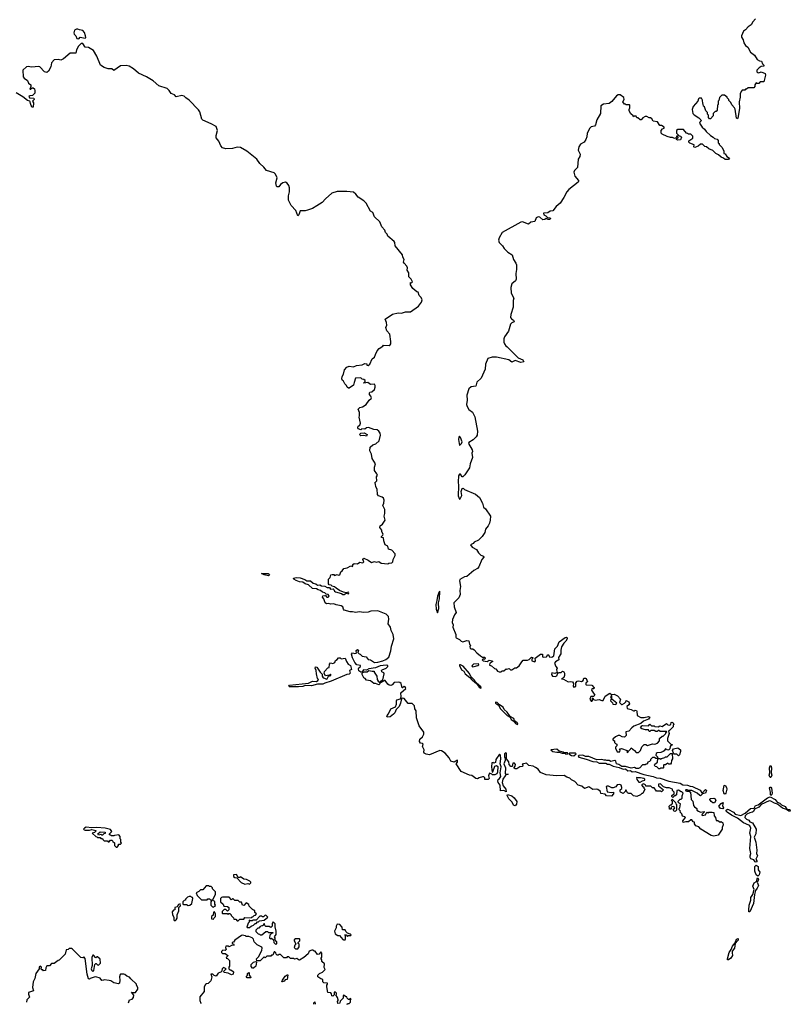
# Model space of a CAD drawing. Extents: x 2528690 to 2677062, y 911844 to 1023253.
# Tile 5 of 145: x 2549342 to 2558772, y 912079 to 924132. Entities that reach past the tile are written whole.
import ezdxf

# ---------------------------------------------------------------- set-up
doc = ezdxf.new("R2010")
doc.units = 0

msp = doc.modelspace()

# ---------------------------------------------------------------- linework, layer by layer
at = {"layer": '0CON10XD'}
for points in [[(2558346, 924144), (2558312, 924105), (2558295, 924068), (2558255, 924047), (2558225, 924008), (2558198, 923992), (2558173, 923935), (2558175, 923920), (2558197, 923885), (2558205, 923850), (2558222, 923815), (2558252, 923795), (2558283, 923735), (2558335, 923697), (2558368, 923645), (2558395, 923628), (2558420, 923625), (2558432, 923592), (2558450, 923575), (2558448, 923562), (2558415, 923558), (2558390, 923545), (2558361, 923515), (2558364, 923495), (2558375, 923486), (2558386, 923484), (2558415, 923493), (2558466, 923475), (2558467, 923455), (2558447, 923373), (2558405, 923370), (2558385, 923350), (2558365, 923350), (2558355, 923360), (2558340, 923335), (2558340, 923315), (2558325, 923300), (2558255, 923300), (2558238, 923282), (2558225, 923280), (2558215, 923270), (2558182, 923268), (2558170, 923255), (2558160, 923225), (2558160, 923185), (2558148, 923125), (2558152, 923045), (2558130, 922925), (2558125, 922920), (2558112, 922925), (2558096, 923036), (2558090, 923055), (2558055, 923090), (2558045, 923120), (2558020, 923145), (2558020, 923155), (2558000, 923175), (2558000, 923185), (2557965, 923210), (2557935, 923210), (2557905, 923180), (2557897, 923143), (2557890, 923135), (2557890, 923095), (2557880, 923085), (2557877, 923023), (2557865, 923010), (2557852, 923008), (2557830, 922985), (2557830, 922955), (2557795, 922920), (2557785, 922920), (2557770, 922935), (2557770, 922965), (2557760, 922975), (2557760, 922995), (2557740, 923015), (2557720, 923065), (2557710, 923075), (2557707, 923097), (2557700, 923105), (2557697, 923147), (2557685, 923170), (2557655, 923170), (2557650, 923165), (2557640, 923135), (2557585, 923070), (2557572, 923035), (2557578, 922985), (2557595, 922968), (2557653, 922933), (2557677, 922907), (2557680, 922895), (2557663, 922877), (2557662, 922865), (2557692, 922815), (2557723, 922793), (2557742, 922765), (2557794, 922714), (2557830, 922695), (2557845, 922680), (2557875, 922670), (2557890, 922655), (2557890, 922625), (2557900, 922615), (2557900, 922605), (2557937, 922567), (2557958, 922525), (2557960, 922495), (2557975, 922490), (2557995, 922458), (2558028, 922438), (2558015, 922420), (2557975, 922420), (2557955, 922438), (2557925, 922450), (2557895, 922478), (2557860, 922495), (2557825, 922530), (2557775, 922550), (2557747, 922577), (2557725, 922580), (2557697, 922607), (2557675, 922610), (2557645, 922583), (2557605, 922568), (2557595, 922570), (2557590, 922575), (2557595, 922600), (2557543, 922623), (2557530, 922635), (2557532, 922648), (2557578, 922682), (2557578, 922708), (2557555, 922730), (2557525, 922730), (2557515, 922740), (2557502, 922742), (2557465, 922790), (2557395, 922790), (2557380, 922775), (2557380, 922745), (2557412, 922712), (2557428, 922708), (2557440, 922695), (2557428, 922662), (2557395, 922658), (2557380, 922665), (2557382, 922678), (2557400, 922685), (2557395, 922710), (2557380, 922705), (2557380, 922695), (2557368, 922682), (2557355, 922680), (2557332, 922692), (2557305, 922690), (2557265, 922702), (2557202, 922732), (2557192, 922742), (2557190, 922775), (2557210, 922795), (2557230, 922805), (2557228, 922818), (2557195, 922838), (2557175, 922838), (2557145, 922882), (2557095, 922892), (2557078, 922918), (2557062, 922932), (2557045, 922932), (2557015, 922948), (2556995, 922948), (2556967, 922933), (2556945, 922908), (2556935, 922908), (2556905, 922930), (2556892, 922932), (2556885, 922950), (2556865, 922950), (2556852, 922942), (2556850, 922955), (2556821, 922981), (2556802, 923015), (2556800, 923035), (2556810, 923055), (2556810, 923085), (2556805, 923090), (2556765, 923090), (2556755, 923100), (2556745, 923100), (2556722, 923125), (2556740, 923155), (2556735, 923180), (2556692, 923212), (2556665, 923212), (2556645, 923202), (2556588, 923132), (2556555, 923107), (2556485, 923099), (2556455, 923077), (2556448, 922985), (2556406, 922905), (2556390, 922845), (2556375, 922830), (2556335, 922821), (2556319, 922805), (2556288, 922742), (2556283, 922697), (2556271, 922665), (2556248, 922632), (2556205, 922607), (2556184, 922575), (2556178, 922535), (2556201, 922485), (2556195, 922458), (2556176, 922424), (2556169, 922325), (2556132, 922288), (2556124, 922265), (2556136, 922215), (2556180, 922165), (2556182, 922155), (2556178, 922145), (2556060, 922055), (2556036, 922025), (2556000, 921955), (2555955, 921888), (2555908, 921845), (2555865, 921792), (2555835, 921788), (2555805, 921769), (2555751, 921765), (2555754, 921744), (2555782, 921732), (2555802, 921712), (2555835, 921708), (2555838, 921695), (2555825, 921687), (2555807, 921687), (2555785, 921700), (2555770, 921685), (2555742, 921682), (2555706, 921716), (2555685, 921720), (2555664, 921705), (2555646, 921664), (2555595, 921655), (2555569, 921631), (2555495, 921658), (2555475, 921654), (2555245, 921526), (2555208, 921462), (2555202, 921435), (2555208, 921405), (2555250, 921365), (2555272, 921332), (2555317, 921285), (2555367, 921255), (2555386, 921195), (2555414, 921154), (2555421, 921131), (2555421, 921075), (2555412, 921025), (2555418, 920955), (2555409, 920935), (2555363, 920897), (2555351, 920855), (2555356, 920785), (2555389, 920725), (2555380, 920695), (2555381, 920615), (2555354, 920525), (2555350, 920485), (2555359, 920469), (2555385, 920453), (2555392, 920435), (2555365, 920422), (2555350, 920405), (2555322, 920318), (2555275, 920250), (2555267, 920225), (2555268, 920185), (2555273, 920163), (2555295, 920130), (2555305, 920130), (2555440, 919995), (2555499, 919969), (2555512, 919945), (2555475, 919937), (2555405, 919960), (2555365, 919940), (2555328, 919968), (2555177, 920003), (2555125, 920003), (2555070, 919985), (2555042, 919915), (2555036, 919855), (2554987, 919743), (2554938, 919695), (2554922, 919648), (2554865, 919637), (2554837, 919615), (2554813, 919535), (2554819, 919475), (2554811, 919421), (2554816, 919396), (2554839, 919359), (2554885, 919329), (2554911, 919271), (2554944, 919095), (2554939, 919045), (2554929, 919025), (2554892, 918988), (2554840, 918955), (2554834, 918945), (2554879, 918865), (2554881, 918845), (2554873, 918825), (2554884, 918775), (2554855, 918695), (2554845, 918645), (2554791, 918559), (2554765, 918536), (2554755, 918536), (2554735, 918568), (2554725, 918569), (2554713, 918547), (2554707, 918475), (2554713, 918425), (2554709, 918305), (2554723, 918263), (2554732, 918268), (2554752, 918308), (2554746, 918355), (2554755, 918394), (2554767, 918397), (2554785, 918383), (2554921, 918325), (2554968, 918285), (2555004, 918215), (2555017, 918165), (2555043, 918143), (2555104, 918055), (2555101, 918005), (2555092, 917968), (2555076, 917935), (2555044, 917895), (2555034, 917855), (2555002, 917805), (2554955, 917760), (2554905, 917736), (2554891, 917719), (2554860, 917705), (2554880, 917675), (2554931, 917645), (2554957, 917605), (2554985, 917578), (2555018, 917565), (2555022, 917555), (2554996, 917524), (2554959, 917435), (2554945, 917416), (2554900, 917390), (2554815, 917316), (2554785, 917311), (2554729, 917281), (2554724, 917265), (2554736, 917195), (2554729, 917145), (2554734, 917095), (2554714, 917056), (2554654, 916995), (2554660, 916945), (2554683, 916875), (2554664, 916846), (2554640, 916790), (2554634, 916755), (2554646, 916725), (2554644, 916695), (2554681, 916605), (2554677, 916575), (2554682, 916565), (2554722, 916545), (2554744, 916524), (2554765, 916518), (2554815, 916533), (2554839, 916529), (2554848, 916488), (2554860, 916475), (2554852, 916455), (2554855, 916440), (2554865, 916430), (2554889, 916429), (2554905, 916420), (2554935, 916382), (2554980, 916345), (2555005, 916330), (2555035, 916330), (2555040, 916315), (2555025, 916300), (2555015, 916310), (2555000, 916295), (2555013, 916283), (2555063, 916277), (2555085, 916292), (2555120, 916285), (2555130, 916275), (2555094, 916256), (2555093, 916233), (2555115, 916222), (2555152, 916192), (2555170, 916185), (2555187, 916157), (2555209, 916149)], [(2550065, 923900), (2550082, 923918), (2550142, 923908), (2550150, 923915), (2550147, 923935), (2550134, 923975), (2550115, 924001), (2550075, 924008), (2550055, 924018), (2550035, 924017), (2550012, 924005), (2550003, 923973), (2550010, 923955), (2550030, 923935), (2550042, 923902), (2550065, 923900)], [(2552976, 921854), (2552927, 921823), (2552865, 921801), (2552835, 921793), (2552775, 921793), (2552758, 921742), (2552745, 921730), (2552722, 921795), (2552665, 921857), (2552632, 921922), (2552630, 921975), (2552644, 922025), (2552642, 922075), (2552635, 922102), (2552615, 922133), (2552595, 922144), (2552560, 922135), (2552534, 922116), (2552515, 922088), (2552490, 922085), (2552483, 922093), (2552477, 922135), (2552492, 922195), (2552473, 922243), (2552456, 922256), (2552363, 922285), (2552328, 922328), (2552281, 922371), (2552245, 922426), (2552121, 922525), (2552045, 922568), (2552005, 922570), (2551945, 922556), (2551865, 922552), (2551822, 922565), (2551805, 922590), (2551777, 922647), (2551748, 922685), (2551747, 922715), (2551761, 922775), (2551746, 922825), (2551685, 922858), (2551581, 922901), (2551570, 922915), (2551547, 923005), (2551531, 923031), (2551415, 923147), (2551375, 923174), (2551355, 923196), (2551325, 923203), (2551255, 923188), (2551235, 923212), (2551195, 923228), (2551171, 923265), (2551145, 923289), (2551043, 923323), (2550974, 923384), (2550895, 923434), (2550796, 923476), (2550735, 923532), (2550680, 923565), (2550645, 923572), (2550575, 923569), (2550495, 923510), (2550469, 923529), (2550425, 923532), (2550375, 923549), (2550330, 923575), (2550284, 923685), (2550244, 923754), (2550184, 923794), (2550145, 923798), (2550115, 923840), (2550095, 923840), (2550061, 923809), (2550037, 923765), (2550027, 923723), (2549959, 923721), (2549876, 923654), (2549845, 923638), (2549815, 923647), (2549765, 923642), (2549730, 923605), (2549724, 923555), (2549695, 923502), (2549675, 923488), (2549644, 923494), (2549588, 923555), (2549575, 923560), (2549485, 923550), (2549445, 923559), (2549425, 923556), (2549381, 923515), (2549383, 923433), (2549395, 923418), (2549439, 923389), (2549450, 923355), (2549478, 923335), (2549478, 923315), (2549465, 923280), (2549475, 923280), (2549493, 923297), (2549505, 923298), (2549522, 923285), (2549527, 923263), (2549527, 923233), (2549500, 923205), (2549465, 923202), (2549452, 923195), (2549460, 923175), (2549515, 923170), (2549520, 923165), (2549520, 923155), (2549500, 923135), (2549510, 923115), (2549508, 923062), (2549491, 923061), (2549474, 923105), (2549472, 923125), (2549464, 923134), (2549437, 923145), (2549379, 923189), (2549298, 923238)], [(2555408, 915015), (2555395, 915030), (2555375, 915030), (2555368, 914992), (2555352, 914992), (2555333, 915013), (2555327, 915047), (2555300, 915085), (2555298, 915155), (2555285, 915158), (2555274, 915145), (2555274, 915105), (2555282, 915092), (2555283, 915065), (2555266, 915025), (2555287, 914975), (2555284, 914904), (2555288, 914898), (2555320, 914895), (2555295, 914890), (2555282, 914878), (2555253, 914837), (2555248, 914795), (2555259, 914755), (2555289, 914715), (2555295, 914682), (2555265, 914698), (2555224, 914694), (2555223, 914763), (2555199, 914795), (2555191, 914815), (2555197, 914833), (2555215, 914843), (2555230, 914870), (2555223, 914915), (2555234, 914985), (2555222, 915025), (2555230, 915085), (2555225, 915130), (2555215, 915140), (2555170, 915075), (2555165, 915040), (2555145, 915032), (2555135, 915040), (2555120, 915035), (2555117, 914985), (2555122, 914922), (2555130, 914925), (2555158, 914995), (2555175, 915002), (2555192, 914992), (2555188, 914922), (2555180, 914900), (2555155, 914890), (2555125, 914890), (2555118, 914898), (2555093, 914907), (2555085, 914900), (2555078, 914875), (2555088, 914845), (2555075, 914833), (2555035, 914833), (2555032, 914852), (2555022, 914862), (2555005, 914862), (2554965, 914850), (2554945, 914841), (2554925, 914844), (2554875, 914880), (2554845, 914884), (2554745, 914929), (2554682, 915025), (2554700, 915045), (2554698, 915068), (2554657, 915043), (2554619, 915055), (2554596, 915096), (2554550, 915155), (2554505, 915183), (2554485, 915186), (2554355, 915134), (2554315, 915140), (2554292, 915155), (2554288, 915165), (2554292, 915195), (2554273, 915235), (2554278, 915265), (2554272, 915272), (2554245, 915278), (2554233, 915295), (2554240, 915325), (2554270, 915355), (2554286, 915385), (2554289, 915409), (2554230, 915490), (2554199, 915585), (2554195, 915670), (2554177, 915697), (2554172, 915735), (2554145, 915760), (2554095, 915760), (2554045, 915823), (2554024, 915826), (2554013, 915817), (2554003, 915767), (2553984, 915725), (2553950, 915690), (2553932, 915648), (2553915, 915633), (2553875, 915600), (2553840, 915595), (2553834, 915604), (2553838, 915615), (2553855, 915637), (2553883, 915697), (2553939, 915721), (2553953, 915755), (2553951, 915795), (2553958, 915805), (2554001, 915819), (2554012, 915845), (2554006, 915894), (2554066, 915944), (2554060, 915965), (2554045, 915970), (2554028, 915952), (2554022, 915952), (2554012, 916005), (2553995, 916018), (2553973, 916023), (2553925, 916020), (2553900, 915990), (2553885, 915984), (2553865, 915987), (2553848, 915998), (2553815, 916042), (2553805, 916042), (2553765, 916018), (2553750, 916020), (2553758, 916035), (2553787, 916053), (2553803, 916125), (2553798, 916138), (2553775, 916150), (2553770, 916165), (2553778, 916175), (2553827, 916193), (2553846, 916215), (2553845, 916228), (2553825, 916233), (2553755, 916221), (2553695, 916199), (2553615, 916186), (2553585, 916170), (2553550, 916175), (2553532, 916148), (2553515, 916146), (2553493, 916163), (2553487, 916185), (2553491, 916199), (2553513, 916215), (2553512, 916225), (2553468, 916235), (2553445, 916263), (2553415, 916320), (2553404, 916366), (2553415, 916380), (2553445, 916372), (2553468, 916382), (2553458, 916398), (2553458, 916412), (2553475, 916422), (2553487, 916413), (2553480, 916385), (2553495, 916370), (2553510, 916365), (2553533, 916343), (2553581, 916331), (2553605, 916302), (2553635, 916296), (2553685, 916264), (2553725, 916266), (2553784, 916284), (2553821, 916299), (2553861, 916329), (2553883, 916405), (2553891, 916465), (2553919, 916555), (2553912, 916605), (2553886, 916655), (2553880, 916695), (2553850, 916735), (2553860, 916795), (2553856, 916825), (2553828, 916855), (2553724, 916896), (2553637, 916893), (2553605, 916880), (2553555, 916877), (2553495, 916884), (2553455, 916876), (2553415, 916884), (2553385, 916882), (2553312, 916905), (2553304, 916915), (2553298, 916945), (2553276, 916956), (2553215, 916969), (2553185, 916983), (2553145, 916977), (2553125, 916987), (2553095, 916983), (2553078, 916995), (2553062, 917045), (2553048, 917065), (2553052, 917078), (2553075, 917083), (2553085, 917082), (2553100, 917065), (2553115, 917062), (2553128, 917075), (2553115, 917096), (2553091, 917101), (2553075, 917116), (2553046, 917126), (2553022, 917145), (2552995, 917152), (2552975, 917166), (2552925, 917169), (2552875, 917216), (2552835, 917226), (2552806, 917246), (2552764, 917253), (2552725, 917269), (2552696, 917285), (2552692, 917295), (2552725, 917305), (2552775, 917299), (2552830, 917280), (2552854, 917264), (2552902, 917262), (2552933, 917235), (2552966, 917226), (2552985, 917210), (2553015, 917214), (2553035, 917202), (2553075, 917199), (2553105, 917181), (2553135, 917180), (2553145, 917161), (2553177, 917167), (2553188, 917158), (2553195, 917136), (2553205, 917128), (2553279, 917109), (2553295, 917095), (2553314, 917095), (2553335, 917112), (2553365, 917103), (2553370, 917115), (2553365, 917124), (2553335, 917117), (2553303, 917123), (2553254, 917144), (2553215, 917174), (2553195, 917189), (2553165, 917198), (2553152, 917212), (2553130, 917215), (2553122, 917225), (2553120, 917285), (2553140, 917305), (2553150, 917335), (2553165, 917340), (2553185, 917340), (2553195, 917330), (2553225, 917340), (2553245, 917332), (2553260, 917335), (2553270, 917375), (2553290, 917385), (2553310, 917415), (2553348, 917422), (2553395, 917448), (2553415, 917440), (2553420, 917445), (2553418, 917465), (2553435, 917476), (2553475, 917473), (2553505, 917490), (2553535, 917483), (2553545, 917488), (2553552, 917495), (2553542, 917525), (2553555, 917540), (2553608, 917518), (2553645, 917488), (2553685, 917498), (2553705, 917492), (2553735, 917498), (2553765, 917478), (2553845, 917470), (2553861, 917479), (2553895, 917483), (2553907, 917495), (2553914, 917526), (2553937, 917573), (2553938, 917595), (2553895, 917638), (2553855, 917650), (2553845, 917688), (2553816, 917706), (2553798, 917755), (2553795, 917790), (2553770, 917795), (2553770, 917805), (2553787, 917823), (2553788, 917835), (2553772, 917865), (2553772, 917885), (2553748, 917915), (2553752, 917938), (2553782, 917958), (2553814, 918005), (2553804, 918055), (2553812, 918088), (2553810, 918135), (2553784, 918185), (2553796, 918215), (2553800, 918250), (2553794, 918274), (2553778, 918288), (2553732, 918302), (2553721, 918321), (2553717, 918385), (2553698, 918415), (2553696, 918446), (2553688, 918465), (2553712, 918488), (2553710, 918535), (2553719, 918555), (2553714, 918574), (2553682, 918615), (2553684, 918655), (2553696, 918696), (2553655, 918760), (2553648, 918815), (2553628, 918855), (2553632, 918898), (2553662, 918928), (2553698, 918942), (2553741, 918979), (2553756, 919045), (2553752, 919072), (2553736, 919096), (2553715, 919112), (2553674, 919114), (2553612, 919142), (2553585, 919138), (2553565, 919120), (2553527, 919123), (2553515, 919112), (2553485, 919122), (2553478, 919135), (2553482, 919155), (2553503, 919167), (2553513, 919195), (2553498, 919265), (2553502, 919285), (2553500, 919325), (2553484, 919366), (2553505, 919387), (2553535, 919392), (2553580, 919420), (2553617, 919473), (2553642, 919495), (2553647, 919505), (2553640, 919525), (2553622, 919545), (2553622, 919565), (2553628, 919572), (2553650, 919575), (2553682, 919605), (2553693, 919633), (2553693, 919653), (2553682, 919672), (2553635, 919668), (2553602, 919692), (2553552, 919682), (2553552, 919688), (2553568, 919702), (2553570, 919715), (2553555, 919728), (2553532, 919732), (2553515, 919750), (2553450, 919745), (2553435, 919690), (2553425, 919660), (2553375, 919620), (2553365, 919620), (2553350, 919635), (2553342, 919655), (2553322, 919675), (2553306, 919706), (2553294, 919715), (2553286, 919735), (2553290, 919765), (2553306, 919795), (2553317, 919845), (2553345, 919880), (2553373, 919893), (2553425, 919882), (2553465, 919900), (2553532, 919908), (2553565, 919922), (2553588, 919918), (2553590, 919905), (2553605, 919900), (2553628, 919915), (2553655, 919980), (2553685, 920000), (2553694, 920035), (2553715, 920080), (2553741, 920109), (2553786, 920134), (2553795, 920148), (2553865, 920143), (2553876, 920154), (2553882, 920165), (2553882, 920195), (2553872, 920282), (2553834, 920324), (2553823, 920365), (2553833, 920395), (2553830, 920425), (2553813, 920465), (2553905, 920526), (2553975, 920542), (2554015, 920541), (2554065, 920558), (2554124, 920556), (2554224, 920626), (2554260, 920675), (2554267, 920705), (2554253, 920733), (2554232, 920755), (2554218, 920795), (2554203, 920803), (2554152, 920842), (2554124, 920885), (2554123, 920917), (2554137, 920913), (2554147, 920925), (2554133, 920955), (2554102, 920985), (2554103, 921033), (2554082, 921065), (2554087, 921095), (2554080, 921115), (2554045, 921150), (2554040, 921165), (2554047, 921195), (2554030, 921225), (2554028, 921255), (2553938, 921365), (2553932, 921405), (2553925, 921418), (2553845, 921482), (2553838, 921505), (2553818, 921528), (2553812, 921555), (2553775, 921598), (2553748, 921658), (2553685, 921718), (2553663, 921773), (2553635, 921790), (2553582, 921885), (2553555, 921917), (2553485, 921960), (2553455, 921998), (2553425, 922022), (2553345, 922031), (2553225, 922028), (2553163, 922007), (2553085, 921941), (2553044, 921895), (2552976, 921854)], [(2553585, 919033), (2553555, 919042), (2553515, 919040), (2553500, 919055), (2553518, 919072), (2553557, 919077), (2553592, 919055), (2553585, 919033)], [(2554725, 918920), (2554747, 918943), (2554756, 918965), (2554738, 919018), (2554725, 919033), (2554715, 919023), (2554711, 918995), (2554725, 918920)], [(2552385, 917324), (2552335, 917335), (2552300, 917355), (2552383, 917355), (2552396, 917345), (2552398, 917335), (2552385, 917324)], [(2554455, 916870), (2554469, 916925), (2554466, 916995), (2554481, 917045), (2554485, 917138), (2554475, 917129), (2554454, 917075), (2554448, 917022), (2554433, 916975), (2554439, 916915), (2554455, 916870)], [(2555209, 916149), (2555232, 916148), (2555245, 916160), (2555265, 916160), (2555294, 916186), (2555305, 916183), (2555332, 916192), (2555350, 916175), (2555365, 916173), (2555403, 916197), (2555422, 916198), (2555456, 916224), (2555485, 916272), (2555505, 916292), (2555556, 916294), (2555578, 916302), (2555605, 916330), (2555620, 916325), (2555620, 916315), (2555610, 916305), (2555610, 916285), (2555647, 916273), (2555652, 916285), (2555650, 916315), (2555715, 916367), (2555740, 916365), (2555740, 916335), (2555755, 916328), (2555790, 916335), (2555805, 916360), (2555818, 916355), (2555823, 916333), (2555855, 916330), (2555880, 916345), (2555891, 916429), (2555925, 916463), (2555944, 916516), (2556015, 916568), (2556035, 916572), (2556042, 916565), (2556041, 916555), (2556026, 916524), (2556000, 916500), (2555974, 916455), (2555964, 916415), (2555962, 916368), (2555934, 916326), (2555940, 916295), (2555897, 916273), (2555888, 916255), (2555903, 916213), (2555920, 916195), (2555912, 916175), (2555918, 916142), (2555892, 916128), (2555853, 916137), (2555848, 916115), (2555860, 916095), (2555895, 916093), (2555915, 916102), (2555927, 916133), (2555945, 916142), (2555967, 916143), (2555985, 916158), (2555999, 916149), (2556007, 916135), (2556010, 916105), (2555999, 916081), (2555972, 916062), (2555995, 916060), (2556055, 916027), (2556085, 916032), (2556105, 916028), (2556118, 916005), (2556113, 915973), (2556125, 915962), (2556136, 915964), (2556146, 915974), (2556147, 916015), (2556164, 916036), (2556185, 916040), (2556215, 916032), (2556238, 916045), (2556245, 916070), (2556265, 916072), (2556275, 916068), (2556290, 916025), (2556275, 916020), (2556268, 916005), (2556270, 915995), (2556275, 915990), (2556345, 915988), (2556372, 915955), (2556367, 915943), (2556345, 915940), (2556340, 915925), (2556380, 915865), (2556362, 915848), (2556333, 915847), (2556318, 915815), (2556335, 915792), (2556345, 915790), (2556350, 915795), (2556350, 915825), (2556355, 915830), (2556362, 915812), (2556384, 915804), (2556435, 915812), (2556465, 915798), (2556482, 915798), (2556505, 915850), (2556565, 915888), (2556585, 915870), (2556615, 915878), (2556656, 915856), (2556693, 915815), (2556682, 915775), (2556705, 915750), (2556715, 915750), (2556743, 915767), (2556758, 915782), (2556765, 915800), (2556795, 915782), (2556803, 915757), (2556796, 915744), (2556770, 915725), (2556775, 915702), (2556825, 915688), (2556855, 915670), (2556865, 915670), (2556875, 915680), (2556888, 915678), (2556896, 915666), (2556900, 915615), (2556942, 915592), (2556985, 915591), (2557035, 915604), (2557053, 915595), (2557035, 915571), (2556974, 915546), (2556944, 915516), (2556858, 915485), (2556833, 915465), (2556798, 915422), (2556760, 915415), (2556762, 915368), (2556745, 915350), (2556713, 915353), (2556685, 915370), (2556665, 915372), (2556632, 915355), (2556602, 915325), (2556600, 915315), (2556620, 915305), (2556620, 915285), (2556632, 915272), (2556650, 915265), (2556650, 915245), (2556633, 915227), (2556632, 915215), (2556652, 915172), (2556685, 915170), (2556690, 915195), (2556680, 915205), (2556705, 915210), (2556777, 915187), (2556780, 915175), (2556770, 915165), (2556785, 915160), (2556792, 915178), (2556818, 915202), (2556825, 915220), (2556866, 915186), (2556885, 915160), (2556915, 915160), (2556940, 915185), (2556955, 915230), (2556985, 915260), (2557005, 915260), (2557025, 915248), (2557085, 915270), (2557115, 915262), (2557148, 915275), (2557170, 915305), (2557170, 915335), (2557205, 915360), (2557218, 915362), (2557250, 915395), (2557250, 915405), (2557260, 915415), (2557255, 915420), (2557178, 915418), (2557165, 915430), (2557155, 915430), (2557142, 915418), (2557125, 915418), (2557105, 915432), (2557065, 915430), (2557055, 915420), (2557045, 915420), (2557035, 915440), (2556998, 915438), (2556955, 915450), (2556940, 915465), (2556955, 915488), (2556965, 915492), (2557035, 915490), (2557055, 915510), (2557075, 915488), (2557105, 915490), (2557115, 915480), (2557155, 915478), (2557175, 915488), (2557205, 915482), (2557255, 915518), (2557275, 915502), (2557295, 915498), (2557310, 915505), (2557315, 915530), (2557325, 915532), (2557340, 915525), (2557348, 915505), (2557340, 915495), (2557340, 915475), (2557295, 915430), (2557280, 915425), (2557290, 915395), (2557268, 915335), (2557270, 915305), (2557312, 915262), (2557328, 915258), (2557325, 915250), (2557312, 915248), (2557303, 915237), (2557298, 915205), (2557287, 915193), (2557275, 915192), (2557243, 915207), (2557229, 915181), (2557217, 915173), (2557189, 915161), (2557144, 915156), (2557131, 915149), (2557128, 915128), (2557148, 915108), (2557150, 915090), (2557125, 915090), (2557112, 915102), (2557085, 915100), (2557060, 915075), (2557060, 915065), (2557048, 915052), (2557030, 915045), (2557020, 915020), (2557005, 915020), (2556995, 915010), (2556965, 915010), (2556930, 914975), (2556913, 914967), (2556887, 914967), (2556865, 914977), (2556825, 914970), (2556755, 914991), (2556712, 914992), (2556675, 915016), (2556645, 915023), (2556638, 915055), (2556625, 915062), (2556575, 915053), (2556555, 915062), (2556525, 915063), (2556515, 915070), (2556495, 915068), (2556465, 915077), (2556406, 915074), (2556305, 915112), (2556264, 915114), (2556235, 915131), (2556183, 915127), (2556176, 915115), (2556183, 915105), (2556275, 915082), (2556355, 915050), (2556405, 915046), (2556435, 915030), (2556515, 915030), (2556535, 915020), (2556555, 915020), (2556605, 914993), (2556679, 914979), (2556725, 914958), (2556755, 914961), (2556785, 914939), (2556815, 914943), (2556835, 914925), (2556875, 914928), (2556981, 914891), (2557095, 914870), (2557133, 914853), (2557179, 914849), (2557285, 914810), (2557425, 914785), (2557455, 914765), (2557513, 914763), (2557545, 914749), (2557577, 914747), (2557669, 914699), (2557688, 914668), (2557695, 914666), (2557735, 914707), (2557740, 914705), (2557746, 914695), (2557736, 914664), (2557696, 914654), (2557675, 914633), (2557664, 914634), (2557633, 914665), (2557565, 914698), (2557527, 914697), (2557510, 914705), (2557490, 914705), (2557493, 914693), (2557505, 914688), (2557535, 914690), (2557550, 914675), (2557560, 914585), (2557580, 914565), (2557588, 914515), (2557600, 914495), (2557628, 914478), (2557630, 914455), (2557648, 914445), (2557675, 914432), (2557718, 914438), (2557718, 914432), (2557692, 914408), (2557690, 914395), (2557695, 914392), (2557735, 914400), (2557742, 914418), (2557755, 914430), (2557765, 914420), (2557775, 914430), (2557815, 914432), (2557837, 914427), (2557840, 914385), (2557857, 914367), (2557865, 914330), (2557885, 914330), (2557915, 914310), (2557927, 914317), (2557945, 914300), (2557949, 914275), (2557938, 914245), (2557938, 914225), (2557889, 914151), (2557835, 914136), (2557805, 914144), (2557678, 914225), (2557652, 914252), (2557617, 914265), (2557598, 914288), (2557598, 914308), (2557582, 914312), (2557565, 914337), (2557554, 914336), (2557527, 914313), (2557495, 914313), (2557460, 914305), (2557458, 914325), (2557490, 914365), (2557480, 914375), (2557454, 914384), (2557445, 914410), (2557420, 914435), (2557430, 914445), (2557412, 914462), (2557410, 914475), (2557420, 914485), (2557430, 914535), (2557412, 914542), (2557400, 914555), (2557400, 914565), (2557412, 914578), (2557425, 914590), (2557438, 914592), (2557447, 914603), (2557448, 914632), (2557460, 914665), (2557445, 914680), (2557435, 914680), (2557405, 914700), (2557382, 914698), (2557378, 914642), (2557365, 914630), (2557355, 914630), (2557335, 914610), (2557323, 914623), (2557322, 914635), (2557350, 914655), (2557350, 914675), (2557330, 914695), (2557330, 914715), (2557289, 914729), (2557255, 914728), (2557221, 914741), (2557185, 914779), (2557160, 914775), (2557160, 914755), (2557220, 914705), (2557195, 914680), (2557185, 914690), (2557135, 914690), (2557105, 914730), (2557085, 914730), (2557065, 914750), (2557005, 914750), (2556998, 914768), (2556977, 914777), (2556950, 914765), (2556965, 914750), (2556978, 914738), (2556980, 914725), (2556990, 914715), (2556968, 914662), (2556955, 914660), (2556937, 914643), (2556895, 914622), (2556853, 914633), (2556825, 914662), (2556795, 914660), (2556780, 914670), (2556765, 914700), (2556755, 914700), (2556750, 914685), (2556725, 914660), (2556695, 914678), (2556688, 914685), (2556688, 914705), (2556709, 914721), (2556712, 914735), (2556703, 914763), (2556685, 914772), (2556655, 914768), (2556635, 914742), (2556605, 914728), (2556588, 914728), (2556549, 914749), (2556531, 914749), (2556520, 914745), (2556531, 914681), (2556585, 914672), (2556608, 914678), (2556610, 914665), (2556608, 914655), (2556582, 914628), (2556523, 914633), (2556505, 914650), (2556452, 914662), (2556450, 914685), (2556415, 914708), (2556395, 914713), (2556355, 914710), (2556305, 914742), (2556255, 914722), (2556221, 914751), (2556175, 914760), (2556135, 914808), (2556095, 914828), (2556075, 914848), (2556039, 914859), (2556005, 914882), (2555915, 914877), (2555785, 914887), (2555715, 914918), (2555685, 914958), (2555655, 914980), (2555625, 914994), (2555573, 915003), (2555545, 915030), (2555492, 915018), (2555500, 915005), (2555495, 914990), (2555463, 914987), (2555425, 914962), (2555405, 914962), (2555390, 914975), (2555407, 914993), (2555408, 915015)], [(2552645, 915964), (2552634, 915975), (2552643, 915987), (2552875, 916011), (2552925, 916034), (2552975, 916030), (2552992, 916045), (2552998, 916055), (2552988, 916068), (2552972, 916125), (2552969, 916165), (2552956, 916195), (2552961, 916209), (2552976, 916206), (2553018, 916145), (2553042, 916122), (2553044, 916095), (2553054, 916075), (2553072, 916072), (2553095, 916058), (2553105, 916063), (2553122, 916098), (2553150, 916105), (2553150, 916115), (2553145, 916120), (2553135, 916110), (2553085, 916100), (2553068, 916128), (2553070, 916155), (2553112, 916198), (2553128, 916202), (2553132, 916245), (2553145, 916260), (2553175, 916252), (2553197, 916263), (2553205, 916290), (2553228, 916302), (2553245, 916320), (2553265, 916320), (2553275, 916310), (2553325, 916318), (2553342, 916275), (2553363, 916245), (2553392, 916225), (2553402, 916178), (2553378, 916165), (2553385, 916135), (2553375, 916120), (2553344, 916116), (2553155, 916035), (2553075, 916010), (2553053, 915997), (2552985, 915998), (2552913, 915977), (2552835, 915982), (2552805, 915970), (2552755, 915964), (2552645, 915964)], [(2553735, 915990), (2553697, 916007), (2553675, 916008), (2553635, 916038), (2553585, 916048), (2553568, 916068), (2553554, 916075), (2553534, 916115), (2553532, 916138), (2553559, 916151), (2553595, 916148), (2553613, 916167), (2553655, 916157), (2553678, 916158), (2553680, 916145), (2553713, 916095), (2553717, 916057), (2553728, 916035), (2553750, 916020), (2553747, 916003), (2553735, 915990)], [(2554985, 915950), (2554990, 915955), (2554986, 915966), (2554931, 916011), (2554905, 916052), (2554864, 916094), (2554847, 916127), (2554767, 916217), (2554735, 916235), (2554724, 916236), (2554722, 916225), (2554749, 916175), (2554778, 916158), (2554793, 916123), (2554851, 916081), (2554875, 916050), (2554915, 916015), (2554929, 916009), (2554965, 915963), (2554985, 915950)], [(2554885, 916212), (2554905, 916213), (2554950, 916225), (2554960, 916235), (2554958, 916248), (2554895, 916243), (2554874, 916224), (2554885, 916212)], [(2556635, 915750), (2556650, 915765), (2556590, 915815), (2556590, 915855), (2556585, 915860), (2556572, 915845), (2556580, 915825), (2556570, 915795), (2556598, 915768), (2556602, 915752), (2556635, 915750)], [(2555435, 915504), (2555436, 915515), (2555428, 915525), (2555398, 915548), (2555387, 915577), (2555343, 915603), (2555308, 915655), (2555270, 915690), (2555257, 915717), (2555214, 915744), (2555186, 915776), (2555163, 915777), (2555166, 915765), (2555200, 915740), (2555225, 915695), (2555306, 915615), (2555343, 915593), (2555355, 915565), (2555392, 915542), (2555409, 915515), (2555435, 915504)], [(2556025, 915142), (2556045, 915144), (2556050, 915145), (2556045, 915158), (2556005, 915158), (2555993, 915167), (2555945, 915180), (2555915, 915201), (2555840, 915195), (2555864, 915174), (2555915, 915165), (2555945, 915168), (2555980, 915155), (2556012, 915152), (2556025, 915142)], [(2557405, 915120), (2557382, 915142), (2557352, 915142), (2557342, 915152), (2557332, 915185), (2557343, 915207), (2557395, 915218), (2557430, 915195), (2557430, 915175), (2557417, 915133), (2557405, 915120)], [(2556125, 915122), (2556151, 915145), (2556142, 915152), (2556076, 915154), (2556060, 915145), (2556095, 915125), (2556125, 915122)], [(2557175, 914960), (2557165, 914960), (2557137, 914987), (2557120, 914990), (2557112, 915005), (2557115, 915020), (2557148, 915045), (2557150, 915090), (2557175, 915090), (2557185, 915080), (2557195, 915090), (2557235, 915100), (2557245, 915110), (2557265, 915110), (2557305, 915150), (2557328, 915148), (2557330, 915085), (2557318, 915062), (2557315, 915030), (2557305, 915020), (2557285, 915020), (2557275, 915030), (2557245, 915010), (2557225, 915010), (2557220, 915005), (2557220, 914975), (2557215, 914970), (2557185, 914970), (2557175, 914960)], [(2558525, 914856), (2558515, 914885), (2558523, 914915), (2558519, 914975), (2558525, 915000), (2558535, 915003), (2558540, 914975), (2558537, 914915), (2558545, 914885), (2558535, 914857), (2558525, 914856)], [(2556935, 914798), (2556963, 914817), (2556990, 914825), (2556992, 914835), (2556978, 914845), (2556937, 914853), (2556905, 914850), (2556890, 914855), (2556892, 914832), (2556920, 914800), (2556935, 914798)], [(2557975, 914652), (2557962, 914655), (2557949, 914695), (2557964, 914756), (2557975, 914760), (2557991, 914735), (2557994, 914715), (2557984, 914665), (2557975, 914652)], [(2558535, 914636), (2558528, 914648), (2558530, 914675), (2558519, 914725), (2558525, 914737), (2558535, 914736), (2558541, 914725), (2558549, 914665), (2558545, 914647), (2558535, 914636)], [(2555405, 914509), (2555385, 914519), (2555370, 914555), (2555328, 914595), (2555307, 914635), (2555312, 914648), (2555365, 914631), (2555393, 914605), (2555424, 914564), (2555420, 914530), (2555405, 914509)], [(2557365, 914440), (2557352, 914442), (2557340, 914455), (2557358, 914485), (2557345, 914500), (2557322, 914498), (2557310, 914485), (2557320, 914475), (2557315, 914470), (2557295, 914470), (2557292, 914475), (2557290, 914505), (2557305, 914520), (2557318, 914522), (2557332, 914538), (2557332, 914562), (2557320, 914575), (2557325, 914590), (2557368, 914548), (2557370, 914535), (2557380, 914525), (2557380, 914455), (2557365, 914440)], [(2557845, 914544), (2557825, 914546), (2557803, 914563), (2557789, 914585), (2557791, 914599), (2557835, 914604), (2557851, 914595), (2557859, 914575), (2557845, 914544)], [(2558355, 913821), (2558342, 913825), (2558327, 913847), (2558290, 913860), (2558279, 913875), (2558279, 913895), (2558291, 913925), (2558276, 913985), (2558290, 914135), (2558278, 914175), (2558287, 914235), (2558275, 914264), (2558265, 914274), (2558200, 914300), (2558127, 914357), (2558054, 914394), (2558001, 914431), (2557989, 914445), (2557989, 914455), (2558003, 914467), (2558015, 914465), (2558075, 914433), (2558099, 914409), (2558165, 914389), (2558220, 914420), (2558285, 914475), (2558329, 914481), (2558346, 914515), (2558377, 914523), (2558494, 914606), (2558525, 914618), (2558587, 914587), (2558613, 914553), (2558645, 914543), (2558665, 914521), (2558709, 914499), (2558730, 914470), (2558765, 914465), (2558772, 914445), (2558755, 914442), (2558724, 914464), (2558675, 914480), (2558615, 914531), (2558580, 914540), (2558535, 914568), (2558515, 914572), (2558415, 914524), (2558388, 914492), (2558335, 914470), (2558321, 914439), (2558310, 914430), (2558275, 914424), (2558241, 914405), (2558221, 914385), (2558217, 914365), (2558235, 914344), (2558263, 914333), (2558278, 914315), (2558309, 914299), (2558353, 914225), (2558349, 914165), (2558329, 914125), (2558349, 914065), (2558361, 913965), (2558360, 913925), (2558371, 913895), (2558351, 913855), (2558364, 913835), (2558364, 913825), (2558355, 913821)], [(2557945, 914474), (2557918, 914478), (2557896, 914505), (2557925, 914538), (2557945, 914548), (2557952, 914545), (2557943, 914515), (2557954, 914485), (2557945, 914474)], [(2550522, 914002), (2550535, 914002), (2550550, 914025), (2550552, 914038), (2550575, 914040), (2550587, 914053), (2550580, 914065), (2550580, 914095), (2550570, 914105), (2550570, 914135), (2550555, 914152), (2550504, 914146), (2550495, 914140), (2550465, 914140), (2550455, 914150), (2550442, 914152), (2550442, 914168), (2550468, 914195), (2550455, 914218), (2550386, 914236), (2550285, 914244), (2550225, 914239), (2550155, 914246), (2550133, 914237), (2550122, 914225), (2550130, 914215), (2550145, 914210), (2550195, 914210), (2550225, 914218), (2550275, 914208), (2550277, 914203), (2550258, 914182), (2550230, 914175), (2550272, 914132), (2550285, 914130), (2550295, 914120), (2550325, 914120), (2550335, 914110), (2550355, 914110), (2550360, 914095), (2550375, 914080), (2550415, 914080), (2550425, 914070), (2550435, 914070), (2550455, 914090), (2550475, 914090), (2550482, 914072), (2550500, 914055), (2550500, 914025), (2550522, 914002)], [(2550355, 914150), (2550345, 914150), (2550335, 914160), (2550305, 914150), (2550300, 914165), (2550325, 914190), (2550386, 914186), (2550388, 914172), (2550372, 914168), (2550355, 914150)], [(2558375, 913650), (2558354, 913664), (2558338, 913708), (2558339, 913765), (2558355, 913781), (2558379, 913765), (2558378, 913725), (2558399, 913695), (2558390, 913665), (2558375, 913650)], [(2552155, 913550), (2552170, 913565), (2552170, 913575), (2552160, 913585), (2552117, 913607), (2552085, 913612), (2552045, 913640), (2552035, 913630), (2552015, 913630), (2551995, 913668), (2551960, 913665), (2551960, 913645), (2551975, 913632), (2551998, 913628), (2552052, 913572), (2552095, 913552), (2552135, 913558), (2552155, 913550)], [(2558265, 913210), (2558263, 913233), (2558270, 913295), (2558289, 913355), (2558287, 913385), (2558314, 913425), (2558329, 913485), (2558314, 913526), (2558329, 913565), (2558358, 913582), (2558365, 913614), (2558375, 913627), (2558381, 913605), (2558367, 913575), (2558381, 913535), (2558368, 913502), (2558346, 913474), (2558334, 913425), (2558321, 913315), (2558275, 913212), (2558265, 913210)], [(2551715, 913270), (2551725, 913280), (2551735, 913280), (2551740, 913295), (2551730, 913305), (2551728, 913338), (2551700, 913355), (2551740, 913425), (2551740, 913455), (2551700, 913495), (2551700, 913505), (2551685, 913520), (2551665, 913520), (2551655, 913530), (2551625, 913530), (2551585, 913480), (2551555, 913480), (2551535, 913460), (2551500, 913445), (2551512, 913412), (2551565, 913360), (2551635, 913360), (2551645, 913370), (2551665, 913370), (2551675, 913360), (2551688, 913358), (2551690, 913345), (2551680, 913335), (2551680, 913295), (2551702, 913272), (2551715, 913270)], [(2551405, 913290), (2551425, 913292), (2551448, 913315), (2551460, 913375), (2551458, 913388), (2551445, 913390), (2551435, 913400), (2551415, 913400), (2551395, 913390), (2551370, 913365), (2551370, 913355), (2551355, 913350), (2551340, 913335), (2551340, 913305), (2551345, 913300), (2551385, 913300), (2551405, 913290)], [(2552015, 913100), (2552035, 913120), (2552085, 913120), (2552098, 913142), (2552175, 913140), (2552185, 913150), (2552195, 913150), (2552212, 913168), (2552228, 913172), (2552240, 913185), (2552220, 913205), (2552218, 913228), (2552205, 913230), (2552192, 913242), (2552152, 913282), (2552145, 913300), (2552115, 913320), (2552085, 913290), (2552070, 913295), (2552055, 913330), (2552035, 913330), (2552015, 913350), (2551975, 913350), (2551955, 913370), (2551945, 913370), (2551935, 913360), (2551905, 913390), (2551825, 913390), (2551810, 913385), (2551800, 913375), (2551800, 913335), (2551830, 913305), (2551842, 913282), (2551885, 913278), (2551900, 913265), (2551900, 913235), (2551885, 913220), (2551865, 913240), (2551845, 913240), (2551820, 913215), (2551820, 913195), (2551825, 913190), (2551885, 913190), (2551895, 913180), (2551905, 913190), (2551915, 913190), (2551930, 913175), (2551930, 913165), (2551958, 913138), (2551962, 913122), (2551985, 913120), (2552005, 913100), (2552015, 913100)], [(2551245, 913100), (2551258, 913112), (2551267, 913133), (2551268, 913175), (2551288, 913225), (2551290, 913265), (2551310, 913285), (2551305, 913310), (2551285, 913300), (2551268, 913272), (2551240, 913265), (2551240, 913235), (2551225, 913230), (2551208, 913212), (2551210, 913175), (2551230, 913145), (2551230, 913115), (2551245, 913100)], [(2551715, 913120), (2551722, 913138), (2551740, 913155), (2551740, 913185), (2551725, 913210), (2551712, 913208), (2551708, 913172), (2551690, 913155), (2551690, 913125), (2551715, 913120)], [(2552155, 913020), (2552173, 913037), (2552205, 913050), (2552222, 913068), (2552235, 913070), (2552252, 913088), (2552265, 913090), (2552275, 913100), (2552335, 913110), (2552380, 913145), (2552360, 913165), (2552345, 913170), (2552325, 913150), (2552315, 913150), (2552305, 913160), (2552282, 913158), (2552235, 913110), (2552195, 913110), (2552185, 913100), (2552165, 913100), (2552152, 913108), (2552150, 913085), (2552138, 913072), (2552120, 913025), (2552125, 913020), (2552155, 913020)], [(2552475, 912810), (2552490, 912825), (2552490, 912845), (2552460, 912875), (2552470, 912885), (2552470, 912895), (2552460, 912905), (2552480, 912935), (2552480, 912975), (2552468, 913028), (2552468, 913065), (2552445, 913090), (2552433, 913067), (2552430, 913035), (2552415, 913020), (2552395, 913030), (2552355, 913030), (2552340, 913045), (2552335, 913070), (2552318, 913042), (2552305, 913042), (2552285, 913032), (2552268, 913012), (2552255, 913010), (2552230, 912985), (2552232, 912972), (2552262, 912942), (2552275, 912940), (2552285, 912930), (2552305, 912930), (2552355, 912970), (2552375, 912970), (2552385, 912960), (2552438, 912958), (2552438, 912952), (2552422, 912948), (2552403, 912927), (2552400, 912895), (2552415, 912880), (2552425, 912890), (2552448, 912868), (2552450, 912835), (2552475, 912810)], [(2553305, 912868), (2553325, 912870), (2553330, 912875), (2553330, 912915), (2553322, 912928), (2553338, 912928), (2553355, 912910), (2553365, 912920), (2553395, 912920), (2553398, 912928), (2553385, 912940), (2553352, 912952), (2553332, 912972), (2553325, 912990), (2553292, 912992), (2553290, 913025), (2553258, 913058), (2553225, 913060), (2553213, 913035), (2553213, 913015), (2553193, 912975), (2553203, 912943), (2553235, 912920), (2553255, 912920), (2553295, 912872), (2553305, 912868)], [(2553351, 912079), (2553352, 912088), (2553375, 912090), (2553390, 912105), (2553390, 912135), (2553400, 912145), (2553385, 912150), (2553375, 912140), (2553365, 912140), (2553350, 912155), (2553345, 912170), (2553335, 912170), (2553305, 912190), (2553300, 912185), (2553300, 912155), (2553262, 912118), (2553258, 912092), (2553235, 912090), (2553230, 912115), (2553240, 912125), (2553240, 912135), (2553232, 912162), (2553210, 912195), (2553220, 912205), (2553220, 912215), (2553208, 912228), (2553192, 912228), (2553190, 912195), (2553175, 912180), (2553162, 912182), (2553157, 912207), (2553148, 912218), (2553112, 912222), (2553100, 912295), (2553100, 912315), (2553110, 912325), (2553108, 912338), (2553062, 912342), (2553050, 912355), (2553050, 912385), (2553025, 912390), (2552990, 912415), (2552992, 912438), (2553012, 912458), (2553048, 912472), (2553080, 912505), (2553068, 912528), (2553070, 912575), (2553040, 912605), (2553040, 912625), (2553030, 912635), (2553030, 912645), (2553040, 912655), (2553040, 912705), (2553025, 912720), (2553008, 912692), (2552985, 912690), (2552958, 912728), (2552945, 912730), (2552932, 912742), (2552915, 912742), (2552885, 912728), (2552872, 912698), (2552818, 912652), (2552765, 912621), (2552753, 912623), (2552735, 912640), (2552705, 912630), (2552695, 912640), (2552655, 912640), (2552648, 912648), (2552635, 912660), (2552615, 912660), (2552605, 912650), (2552575, 912650), (2552535, 912690), (2552515, 912690), (2552505, 912680), (2552492, 912682), (2552480, 912695), (2552478, 912708), (2552465, 912720), (2552455, 912720), (2552438, 912682), (2552425, 912680), (2552415, 912670), (2552365, 912670), (2552345, 912650), (2552335, 912660), (2552285, 912610), (2552245, 912610), (2552238, 912635), (2552268, 912665), (2552307, 912743), (2552310, 912765), (2552305, 912780), (2552247, 912807), (2552212, 912845), (2552202, 912875), (2552185, 912892), (2552145, 912910), (2552115, 912910), (2552107, 912917), (2552065, 912927), (2552055, 912923), (2551974, 912866), (2551958, 912842), (2551940, 912835), (2551942, 912822), (2551958, 912818), (2551968, 912802), (2551935, 912800), (2551905, 912782), (2551895, 912790), (2551865, 912790), (2551860, 912775), (2551868, 912752), (2551855, 912740), (2551828, 912742), (2551810, 912725), (2551812, 912712), (2551825, 912700), (2551855, 912700), (2551888, 912678), (2551888, 912672), (2551872, 912658), (2551870, 912645), (2551885, 912640), (2551910, 912615), (2551910, 912545), (2551900, 912535), (2551900, 912515), (2551915, 912500), (2551925, 912500), (2551955, 912482), (2551960, 912475), (2551955, 912450), (2551935, 912442), (2551895, 912462), (2551845, 912470), (2551840, 912485), (2551870, 912515), (2551835, 912528), (2551818, 912512), (2551810, 912475), (2551771, 912459), (2551747, 912423), (2551723, 912433), (2551705, 912450), (2551682, 912448), (2551692, 912415), (2551680, 912365), (2551650, 912335), (2551628, 912332), (2551615, 912320), (2551600, 912295), (2551600, 912235), (2551548, 912172), (2551548, 912128), (2551560, 912095), (2551563, 912092)], [(2552745, 912760), (2552760, 912785), (2552760, 912815), (2552750, 912825), (2552750, 912835), (2552770, 912855), (2552770, 912875), (2552765, 912880), (2552715, 912880), (2552702, 912868), (2552700, 912855), (2552710, 912845), (2552720, 912815), (2552710, 912805), (2552700, 912775), (2552715, 912760), (2552745, 912760)], [(2558015, 912622), (2558005, 912622), (2558003, 912635), (2558024, 912715), (2558048, 912752), (2558065, 912791), (2558099, 912831), (2558113, 912877), (2558133, 912883), (2558132, 912865), (2558098, 912822), (2558091, 912765), (2558061, 912729), (2558059, 912709), (2558066, 912675), (2558046, 912645), (2558015, 912622)], [(2550675, 912098), (2550687, 912133), (2550719, 912141), (2550736, 912164), (2550740, 912190), (2550712, 912228), (2550732, 912222), (2550760, 912225), (2550788, 912265), (2550787, 912287), (2550770, 912315), (2550770, 912325), (2550703, 912393), (2550685, 912410), (2550653, 912423), (2550630, 912445), (2550615, 912450), (2550575, 912450), (2550570, 912445), (2550562, 912415), (2550568, 912375), (2550562, 912338), (2550552, 912328), (2550495, 912342), (2550457, 912367), (2550435, 912372), (2550375, 912380), (2550367, 912373), (2550345, 912372), (2550328, 912398), (2550274, 912414), (2550255, 912413), (2550204, 912396), (2550195, 912388), (2550185, 912390), (2550167, 912447), (2550145, 912640), (2550125, 912660), (2550115, 912650), (2550092, 912652), (2549990, 912755), (2549975, 912762), (2549948, 912762), (2549935, 912750), (2549910, 912745), (2549900, 912695), (2549825, 912620), (2549813, 912617), (2549765, 912580), (2549733, 912577), (2549705, 912550), (2549675, 912550), (2549660, 912525), (2549658, 912492), (2549635, 912490), (2549625, 912500), (2549612, 912502), (2549600, 912515), (2549610, 912525), (2549610, 912535), (2549598, 912548), (2549580, 912535), (2549580, 912515), (2549540, 912455), (2549527, 912395), (2549507, 912355), (2549498, 912285), (2549510, 912245), (2549450, 912225), (2549448, 912205), (2549460, 912165), (2549430, 912135), (2549424, 912107)], [(2550235, 912480), (2550248, 912495), (2550263, 912567), (2550272, 912578), (2550278, 912578), (2550292, 912562), (2550305, 912560), (2550330, 912585), (2550325, 912630), (2550295, 912660), (2550285, 912660), (2550275, 912650), (2550245, 912680), (2550235, 912680), (2550224, 912654), (2550228, 912555), (2550218, 912515), (2550223, 912493), (2550235, 912480)], [(2552205, 912520), (2552192, 912522), (2552175, 912542), (2552173, 912565), (2552205, 912597), (2552232, 912602), (2552240, 912595), (2552232, 912548), (2552205, 912520)], [(2552165, 912402), (2552125, 912404), (2552117, 912415), (2552118, 912425), (2552130, 912435), (2552130, 912455), (2552145, 912470), (2552150, 912465), (2552150, 912435), (2552168, 912415), (2552170, 912405), (2552165, 912402)], [(2552555, 912353), (2552550, 912355), (2552557, 912375), (2552592, 912425), (2552615, 912442), (2552625, 912440), (2552617, 912385), (2552592, 912378), (2552577, 912363), (2552555, 912353)], [(2552940, 912082), (2552941, 912099), (2552955, 912110), (2552958, 912085), (2552955, 912082)]]:
    msp.add_lwpolyline(points, dxfattribs=at)

doc.saveas('drawing.dxf')
